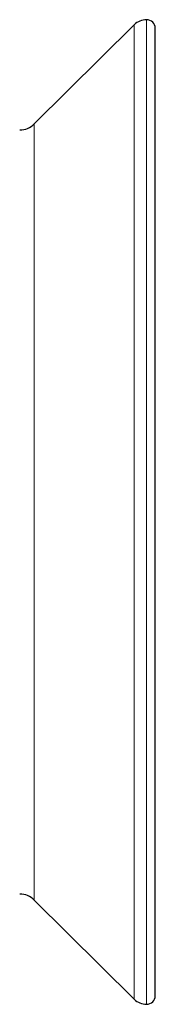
# Model space of a CAD drawing. Header units: millimetres. Extents: x 8 to 761, y 12 to 790.
# Tile 106 of 240: x 234 to 242, y 541 to 597. Entities that reach past the tile are written whole.
import ezdxf

# ---------------------------------------------------------------- set-up
doc = ezdxf.new("R2010")
doc.units = ezdxf.units.MM

msp = doc.modelspace()

# ---------------------------------------------------------------- linework, layer by layer
at = {"color": 7, "linetype": 'Continuous', "lineweight": 30}
for p, q in [((240.69, 597.165), (234.941, 591.455)), ((241.894, 541.267), (241.894, 596.955)), ((234.941, 546.767), (240.69, 541.058))]:
    msp.add_line(p, q, dxfattribs=at)
at = {"color": 252, "linetype": 'Continuous', "lineweight": 0}
for p, q in [((240.69, 541.058), (240.69, 597.165)), ((241.394, 540.767), (241.394, 597.455)), ((234.941, 591.455), (234.941, 546.767))]:
    msp.add_line(p, q, dxfattribs=at)
at = {"color": 7, "linetype": 'Continuous', "lineweight": 30}
for centre, radius, start, end in [((241.394, 596.455), 1, 90, 134.8031), ((241.394, 596.955), 0.5, 0, 90), ((234.095, 592.307), 1.2, 270.5, 314.8031), ((234.095, 545.915), 1.2, 45.1969, 89.5), ((241.394, 541.767), 1, 225.1969, 270), ((241.394, 541.267), 0.5, 270, 0)]:
    msp.add_arc(centre, radius, start, end, dxfattribs=at)

doc.saveas('drawing.dxf')
